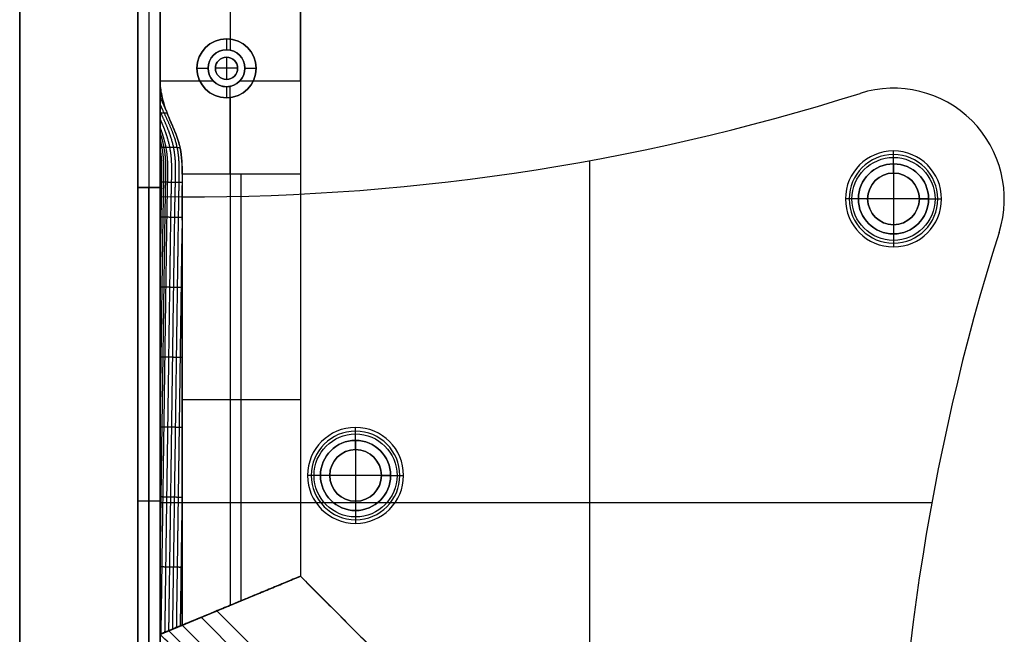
# Model space of a CAD drawing. Header units: millimetres. Extents: x -9 to 941, y -614 to 1386.
# Tile 2 of 30: x -9 to 124, y -555 to -472. Entities that reach past the tile are written whole.
import ezdxf

# ---------------------------------------------------------------- set-up
doc = ezdxf.new("R2010")
doc.units = ezdxf.units.MM
doc.header["$MEASUREMENT"] = 0

msp = doc.modelspace()

# ---------------------------------------------------------------- linework, layer by layer
for p, q in [((-9.09, 385.55, 9), (-9.09, -596.6, 9)), ((6.91, 385.25, -20.5), (6.91, -494.6, -20.5)), ((8.41, 385.25, -0.5), (8.41, -494.6, -0.5)), ((8.41, 385.25, -40.5), (8.41, -494.6, -40.5)), ((9.91, 385.55, -36.5), (9.91, -555.15, -36.5)), ((9.91, 385.25, -20.5), (9.91, -494.6, -20.5)), ((28.91, 385.55, -36.5), (28.91, -547.28, -36.5)), ((19.41, -258.42, -72.5), (19.41, -474.48, -72.5)), ((19.41, -450.42, -0.5), (19.41, -476, -0.5)), ((18.91, -474.45, -35.5), (18.91, -475.95, -35.5)), ((18.91, -474.45, -35.5), (18.91, -474.45, -72.5)), ((18.91, -475.95, -0.5), (18.91, -475.95, -35.5)), ((18.91, -476.95, 2.5), (18.91, -476.95, -0.5)), ((18.91, -476.95, 2.5), (18.91, -479.95, 2.5)), ((14.91, -478.45, -35.5), (16.41, -478.45, -35.5)), ((14.91, -478.45, -35.5), (14.91, -478.45, -72.5)), ((16.41, -478.45, -0.5), (16.41, -478.45, -35.5)), ((17.41, -478.45, 2.5), (17.41, -478.45, -0.5)), ((20.41, -478.45, 2.5), (17.41, -478.45, 2.5)), ((20.41, -478.45, 2.5), (20.41, -478.45, -0.5)), ((21.41, -478.45, -35.5), (22.91, -478.45, -35.5)), ((21.41, -478.45, -0.5), (21.41, -478.45, -35.5)), ((22.91, -478.45, -35.5), (22.91, -478.45, -72.5)), ((9.91, -480.15, -0.5), (17.07, -480.15, -0.5)), ((18.91, -479.95, 2.5), (18.91, -479.95, -0.5)), ((18.91, -480.95, -1.13), (18.91, -480.95, -35.5)), ((18.91, -480.95, -35.5), (18.91, -482.45, -35.5)), ((20.75, -480.15, -0.5), (28.91, -480.15, -0.5)), ((109.21, -481.15, -3.5), (109.21, -481.15, -0.5)), ((18.91, -482.45, -35.5), (18.91, -482.45, -72.5)), ((19.41, -482.42, -72.5), (19.41, -551.21, -72.5)), ((104.68, -481.85, -3.5), (104.68, -481.85, -0.5)), ((109.21, -491.4, 1.25), (109.21, -489.65, -0.5)), ((109.21, -492.65, -1), (109.21, -490.15, -3.5)), ((68.09, -595.45, -0.5), (68.09, -490.96, -0.5)), ((68.09, -564.22, -3.5), (68.09, -490.96, -3.5)), ((109.21, -491.4, 12.5), (109.21, -491.4, 1.25)), ((109.21, -491.4, 12.5), (109.21, -500.9, 12.5)), ((20.91, -550.59, -5), (20.91, -492.78, -5)), ((109.21, -492.65, -0.5), (109.21, -492.65, -1)), ((9.91, -494.6, -20.5), (6.91, -494.6, -20.5)), ((9.91, -494.6, -20.5), (6.91, -494.6, -20.5)), ((6.91, -579.6, -20.5), (6.91, -494.6, -20.5)), ((8.41, -494.6, -0.5), (8.41, -494.6, -40.5)), ((8.41, -494.6, -40.5), (8.41, -579.6, -40.5)), ((8.41, -494.6, -0.5), (8.41, -494.6, -40.5)), ((8.41, -579.6, -0.5), (8.41, -494.6, -0.5)), ((9.91, -579.6, -20.5), (9.91, -494.6, -20.5)), ((9.91, -495.84, -3.5), (9.91, -495.84, -0.5)), ((9.91, -579.63, -2), (9.91, -495.84, -2)), ((104.46, -496.15, 1.25), (102.71, -496.15, -0.5)), ((105.71, -496.15, -1), (103.21, -496.15, -3.5)), ((104.46, -496.15, 12.5), (104.46, -496.15, 1.25)), ((113.96, -496.15, 12.5), (104.46, -496.15, 12.5)), ((105.71, -496.15, -0.5), (105.71, -496.15, -1)), ((112.71, -496.15, -1), (115.21, -496.15, -3.5)), ((112.71, -496.15, -0.5), (112.71, -496.15, -1)), ((113.96, -496.15, 1.25), (115.71, -496.15, -0.5)), ((113.96, -496.15, 12.5), (113.96, -496.15, 1.25)), ((124.21, -496.15, -3.5), (124.21, -496.15, -0.5)), ((109.21, -499.65, -1), (109.21, -502.15, -3.5)), ((109.21, -499.65, -0.5), (109.21, -499.65, -1)), ((109.21, -500.9, 1.25), (109.21, -502.65, -0.5)), ((109.21, -500.9, 12.5), (109.21, -500.9, 1.25)), ((123.51, -500.68, -0.5), (123.51, -500.68, -3.5)), ((12.91, -523.34, -5), (28.91, -523.34, -5)), ((36.38, -528.87, 1.25), (36.38, -527.12, -0.5)), ((36.38, -530.12, -1), (36.38, -527.62, -3.5)), ((36.38, -528.87, 12.5), (36.38, -528.87, 1.25)), ((36.38, -528.87, 12.5), (36.38, -538.37, 12.5)), ((36.38, -530.12, -0.5), (36.38, -530.12, -1)), ((31.63, -533.62, 1.25), (29.88, -533.62, -0.5)), ((32.88, -533.62, -1), (30.38, -533.62, -3.5)), ((31.63, -533.62, 12.5), (31.63, -533.62, 1.25)), ((41.13, -533.62, 12.5), (31.63, -533.62, 12.5)), ((32.88, -533.62, -0.5), (32.88, -533.62, -1)), ((39.88, -533.62, -1), (42.38, -533.62, -3.5)), ((39.88, -533.62, -0.5), (39.88, -533.62, -1)), ((41.13, -533.62, 1.25), (42.88, -533.62, -0.5)), ((41.13, -533.62, 12.5), (41.13, -533.62, 1.25)), ((9.91, -537.1, -40.5), (6.91, -537.1, -40.5)), ((9.91, -537.1, -0.5), (6.91, -537.1, -0.5)), ((6.91, -537.1, -0.5), (6.91, -537.1, -40.5)), ((9.91, -537.1, -0.5), (9.91, -537.1, -40.5)), ((36.38, -537.12, -1), (36.38, -539.62, -3.5)), ((36.38, -537.12, -0.5), (36.38, -537.12, -1)), ((9.91, -537.27, -0.5), (114.4, -537.27, -0.5)), ((9.91, -537.27, -3.5), (31.62, -537.27, -3.5)), ((9.91, -537.73, -0.5), (9.91, -537.73, -3.5)), ((36.38, -538.37, 1.25), (36.38, -540.12, -0.5)), ((36.38, -538.37, 12.5), (36.38, -538.37, 1.25)), ((41.14, -537.27, -3.5), (114.4, -537.27, -3.5)), ((28.91, -547.28, -38.75), (9.91, -555.15, -38.75)), ((9.91, -555.15, -38.75), (28.91, -547.28, -38.75)), ((28.91, -547.28, -38.75), (58.08, -576.45, -38.75)), ((19.41, -551.21, -72.5), (19.41, -551.21, -5)), ((19.41, -551.21, -72.5), (19.41, -551.21, -5)), ((15.47, -552.84, -72.5), (52.52, -589.89, -72.5)), ((53.4, -587.76, -5), (17.6, -551.96, -5)), ((11.1, -554.65, -6.81), (50.71, -594.26, -6.81))]:
    msp.add_line(p, q)
for centre, radius in [((18.91, -478.45, -54), 4), ((18.91, -478.45, -18), 2.5), ((18.91, -478.45, 1), 1.5), ((109.21, -496.15, 0.37), 5.62), ((109.21, -496.15, -2.25), 4.75), ((109.21, -496.15, 6.87), 4.75), ((109.21, -496.15, -0.75), 3.5), ((36.38, -533.62, 0.37), 5.62), ((36.38, -533.62, -2.25), 4.75), ((36.38, -533.62, 6.87), 4.75), ((36.38, -533.62, -0.75), 3.5)]:
    msp.add_circle(centre, radius)
for centre, radius, start, end in [((18.91, -478.45, -72.5), 4, 90, 270), ((18.91, -478.45, -35.5), 4, 90, 270), ((18.91, -478.45, -72.5), 4, 270, 90), ((18.91, -478.45, -35.5), 4, 270, 90), ((18.91, -478.45, -0.5), 2.5, 317.3151, 222.6849), ((18.91, -478.45, -35.5), 2.5, 90, 270), ((18.91, -478.45, -0.5), 1.5, 0, 180), ((18.91, -478.45, 2.5), 1.5, 0, 180), ((18.91, -478.45, -35.5), 2.5, 270, 90), ((18.91, -478.45, -0.5), 1.5, 180, 0), ((18.91, -478.45, 2.5), 1.5, 180, 0), ((109.21, -496.15, -3.5), 15, 342.4148, 107.5852), ((109.21, -496.15, -0.5), 15, 342.4148, 107.5852), ((109.21, -496.15, -2), 15, 342.4148, 107.5852), ((14.04, -195.87, -3.5), 300, 269.2104, 287.5852), ((14.04, -195.87, -0.5), 300, 269.2104, 287.5852), ((14.04, -195.87, -2), 300, 269.2104, 287.5852), ((109.21, -496.15, -0.5), 6.5, 0, 180), ((109.21, -496.15, -3.5), 6, 0, 180), ((109.21, -496.15, 1.25), 4.75, 0, 180), ((109.21, -496.15, 12.5), 4.75, 0, 180), ((109.21, -496.15, -1), 3.5, 0, 180), ((109.21, -496.15, -0.5), 3.5, 0, 180), ((109.21, -496.15, -0.5), 6.5, 180, 360), ((109.21, -496.15, -3.5), 6, 180, 0), ((109.21, -496.15, 1.25), 4.75, 180, 0), ((109.21, -496.15, 12.5), 4.75, 180, 0), ((109.21, -496.15, -1), 3.5, 180, 0), ((109.21, -496.15, -0.5), 3.5, 180, 0), ((409.49, -591.32, -3.5), 300, 162.4148, 180.7896), ((409.49, -591.32, -0.5), 300, 162.4148, 180.7896), ((409.49, -591.32, -2), 300, 162.4148, 180.7896), ((36.38, -533.62, -0.5), 6.5, 0, 180), ((36.38, -533.62, -3.5), 6, 0, 180), ((36.38, -533.62, 1.25), 4.75, 0, 180), ((36.38, -533.62, 12.5), 4.75, 0, 180), ((36.38, -533.62, -1), 3.5, 0, 180), ((36.38, -533.62, -0.5), 3.5, 0, 180), ((36.38, -533.62, -0.5), 6.5, 180, 0), ((36.38, -533.62, -3.5), 6, 180, 0), ((36.38, -533.62, 1.25), 4.75, 180, 0), ((36.38, -533.62, 12.5), 4.75, 180, 0), ((36.38, -533.62, -1), 3.5, 180, 0), ((36.38, -533.62, -0.5), 3.5, 180, 0)]:
    msp.add_arc(centre, radius, start, end)
at = {"extrusion": (1, 0, 0)}
msp.add_arc((-492.78, 15, 19.41), 20, 270, 306.4603, dxfattribs=at)
for points, degree in [([(-9.09, -596.6, -0.5), (-9.09, -105.53, -0.5), (-9.09, 385.55, -0.5)], 2), ([(-9.09, 385.55, 18.5), (-9.09, -105.53, 18.5), (-9.09, -596.6, 18.5)], 2), ([(6.91, 385.25, -0.5), (6.91, -54.68, -0.5), (6.91, -494.6, -0.5)], 2), ([(6.91, -494.6, -40.5), (6.91, -54.68, -40.5), (6.91, 385.25, -40.5)], 2), ([(9.91, 385.55, -0.5), (9.91, -47.3, -0.5), (9.91, -480.15, -0.5)], 2), ([(9.91, -555.15, -72.5), (9.91, -84.8, -72.5), (9.91, 385.55, -72.5)], 2), ([(9.91, -494.6, -0.5), (9.91, -54.68, -0.5), (9.91, 385.25, -0.5)], 2), ([(9.91, 385.25, -40.5), (9.91, -54.68, -40.5), (9.91, -494.6, -40.5)], 2), ([(28.91, -480.15, -0.5), (28.91, -47.3, -0.5), (28.91, 385.55, -0.5)], 2), ([(28.91, 385.55, -72.5), (28.91, -80.86, -72.5), (28.91, -547.28, -72.5)], 2), ([(10.01, -481.46, -1.49), (9.99, -481.41, -1.47), (9.97, -481.36, -1.45), (9.95, -481.31, -1.44), (9.93, -481.26, -1.42), (9.91, -481.21, -1.4)], 5), ([(10.64, -483.9, -2.92), (10.49, -483.57, -2.8), (10.34, -483.24, -2.68), (10.19, -482.91, -2.57), (10.05, -482.58, -2.45), (9.91, -482.25, -2.34)], 5), ([(10.66, -483.97, -2.96), (10.73, -484.16, -3.05), (10.8, -484.35, -3.14), (10.87, -484.54, -3.22)], 3), ([(12.52, -488.79, -4.6), (12.56, -488.95, -4.63), (12.6, -489.11, -4.66), (12.63, -489.27, -4.69)], 3), ([(9.91, -492.82, -8), (9.91, -492.81, -8), (9.91, -492.8, -8), (9.91, -492.78, -8)], 3), ([(9.91, -494.34, -8), (9.91, -493.71, -8), (9.91, -493.23, -8.01), (9.91, -492.82, -8)], 3), ([(28.91, -492.78, -5), (20.91, -492.78, -5), (12.91, -492.78, -5)], 2), ([(12.91, -492.78, -5), (12.91, -492.81, -5), (12.91, -492.83, -5), (12.91, -492.85, -5)], 3), ([(28.91, -492.78, -5), (28.91, -520.03, -5), (28.91, -547.28, -5)], 2), ([(9.91, -499.1, -8), (9.91, -497.51, -8), (9.91, -495.92, -8), (9.91, -494.34, -8)], 3), ([(12.91, -499.02, -5), (12.91, -497.45, -5), (12.91, -495.88, -5), (12.91, -494.32, -5)], 3), ([(6.91, -494.6, -0.5), (8.41, -494.6, -0.5), (9.91, -494.6, -0.5)], 2), ([(9.91, -494.6, -40.5), (8.41, -494.6, -40.5), (6.91, -494.6, -40.5)], 2), ([(6.91, -494.6, -0.5), (6.91, -494.6, -20.5), (6.91, -494.6, -40.5)], 2), ([(6.91, -579.6, -40.5), (6.91, -537.1, -40.5), (6.91, -494.6, -40.5)], 2), ([(6.91, -494.6, -40.5), (8.41, -494.6, -40.5), (9.91, -494.6, -40.5)], 2), ([(6.91, -494.6, -40.5), (6.91, -494.6, -20.5), (6.91, -494.6, -0.5)], 2), ([(6.91, -494.6, -0.5), (8.41, -494.6, -0.5), (9.91, -494.6, -0.5)], 2), ([(6.91, -494.6, -0.5), (6.91, -537.1, -0.5), (6.91, -579.6, -0.5)], 2), ([(9.91, -494.6, -0.5), (9.91, -494.6, -20.5), (9.91, -494.6, -40.5)], 2), ([(9.91, -494.6, -40.5), (9.91, -537.1, -40.5), (9.91, -579.6, -40.5)], 2), ([(9.91, -494.6, -0.5), (9.91, -494.6, -20.5), (9.91, -494.6, -40.5)], 2), ([(9.91, -579.6, -0.5), (9.91, -537.1, -0.5), (9.91, -494.6, -0.5)], 2), ([(9.91, -579.63, -0.5), (9.91, -537.73, -0.5), (9.91, -495.84, -0.5)], 2), ([(9.91, -495.84, -3.5), (9.91, -537.73, -3.5), (9.91, -579.63, -3.5)], 2), ([(12.91, -499.02, -5), (12.91, -501.7, -5), (12.91, -504.71, -5), (12.91, -507.91, -5)], 3), ([(28.91, -547.28, -72.5), (19.41, -551.21, -72.5), (9.91, -555.15, -72.5)], 2), ([(9.91, -555.15, -72.5), (19.41, -551.21, -72.5), (28.91, -547.28, -72.5)], 2), ([(12.91, -553.9, -5), (20.91, -550.59, -5), (28.91, -547.28, -5)], 2), ([(28.91, -547.28, -5), (20.91, -550.59, -5), (12.91, -553.9, -5)], 2), ([(28.91, -547.28, -5), (28.91, -547.28, -38.75), (28.91, -547.28, -72.5)], 2), ([(28.91, -547.28, -5), (43.5, -561.86, -5), (58.08, -576.45, -5)], 2), ([(28.91, -547.28, -72.5), (43.5, -561.86, -72.5), (58.08, -576.45, -72.5)], 2), ([(28.91, -547.28, -72.5), (28.91, -547.28, -38.75), (28.91, -547.28, -5)], 2), ([(9.91, -555.15, -8), (9.91, -554.51, -8), (9.91, -553.88, -8), (9.91, -553.25, -8)], 3), ([(9.91, -555.15, -8), (9.91, -554.51, -8), (9.91, -553.88, -8), (9.91, -553.25, -8)], 3), ([(12.91, -553.9, -5), (11.41, -554.52, -6.5), (9.91, -555.15, -8)], 2), ([(12.91, -553.9, -5), (11.54, -554.47, -6.37), (10.84, -554.76, -7.06), (9.91, -555.15, -8)], 3), ([(51.46, -592.45, -5), (32.18, -573.18, -5), (12.91, -553.9, -5)], 2), ([(12.91, -553.9, -5), (12.91, -553.9, -5), (12.91, -553.9, -5), (12.91, -553.9, -5)], 3), ([(9.91, -555.15, -72.5), (9.91, -555.15, -40.25), (9.91, -555.15, -8)], 2), ([(50.21, -595.45, -72.5), (30.06, -575.3, -72.5), (9.91, -555.15, -72.5)], 2), ([(9.91, -555.15, -8), (9.91, -555.15, -8), (9.91, -555.15, -8), (9.91, -555.15, -8)], 3), ([(9.91, -555.15, -8), (9.91, -555.15, -40.25), (9.91, -555.15, -72.5)], 2)]:
    msp.add_open_spline(points, degree=degree)
for points, degree, knots in [([(10.66, -483.97, -2.96), (10.43, -483.31, -2.63), (10.25, -482.66, -2.27), (10.06, -481.71, -1.66), (10.01, -481.38, -1.44), (9.93, -480.74, -0.98), (9.91, -480.43, -0.73), (9.91, -480.15, -0.5)], 3, [7.3147957, 7.3147957, 7.3147957, 7.3147957, 7.5604708, 7.5604708, 7.6759058, 7.6759058, 7.7915709, 7.7915709, 7.7915709, 7.7915709]), ([(9.91, -484.38, -4.32), (9.91, -483.79, -3.78), (9.91, -483.2, -3.22), (9.91, -482.08, -2.19), (9.91, -481.55, -1.72), (9.91, -480.73, -0.99), (9.91, -480.44, -0.74), (9.91, -480.15, -0.5)], 3, [7.2091305, 7.2091305, 7.2091305, 7.2091305, 7.4626504, 7.4626504, 7.6770984, 7.6770984, 7.7915709, 7.7915709, 7.7915709, 7.7915709]), ([(9.91, -484.38, -4.32), (9.91, -484.09, -4.05), (9.91, -483.8, -3.78), (9.91, -483.21, -3.23), (9.91, -482.92, -2.96), (9.91, -482.33, -2.42), (9.91, -482.04, -2.15), (9.91, -481.45, -1.61), (9.91, -481.15, -1.35), (9.91, -480.74, -0.99), (9.91, -480.63, -0.9), (9.91, -480.49, -0.78), (9.91, -480.46, -0.76), (9.91, -480.42, -0.73), (9.91, -480.42, -0.72), (9.91, -480.41, -0.72), (9.91, -480.41, -0.71), (9.91, -480.41, -0.71), (9.91, -480.41, -0.72), (9.91, -480.41, -0.72), (9.91, -480.41, -0.72), (9.91, -480.42, -0.73), (9.91, -480.43, -0.73), (9.91, -480.47, -0.76), (9.92, -480.5, -0.78), (9.92, -480.65, -0.9), (9.93, -480.77, -0.99), (9.97, -481.21, -1.32), (10.02, -481.54, -1.55), (10.22, -482.56, -2.21), (10.41, -483.26, -2.61), (10.66, -483.97, -2.96)], 3, [-3.923274, -3.923274, -3.923274, -3.923274, -3.575249, -3.575249, -3.227219, -3.227219, -2.87919, -2.87919, -2.531161, -2.531161, -2.402929, -2.402929, -2.370872, -2.370872, -2.362857, -2.362857, -2.360853, -2.360853, -2.35885, -2.35885, -2.354843, -2.354843, -2.338814, -2.338814, -2.274698, -2.274698, -2.018235, -2.018235, -1.345412, -1.345412, 0, 0, 0, 0]), ([(18.91, -480.95, -1.13), (18.55, -480.95, -1.13), (18.18, -480.87, -1.07), (17.55, -480.58, -0.85), (17.28, -480.37, -0.69), (17.07, -480.15, -0.5)], 3, [0.9385346, 0.9385346, 0.9385346, 0.9385346, 1.043474, 1.043474, 1.1496092, 1.1496092, 1.1496092, 1.1496092]), ([(20.75, -480.15, -0.5), (20.54, -480.37, -0.69), (20.27, -480.58, -0.85), (19.64, -480.87, -1.07), (19.27, -480.95, -1.13), (18.91, -480.95, -1.13)], 3, [0.7274601, 0.7274601, 0.7274601, 0.7274601, 0.8335938, 0.8335938, 0.9385346, 0.9385346, 0.9385346, 0.9385346]), ([(11.63, -554.43, -6.28), (11.65, -552.75, -6.25), (11.68, -551.06, -6.23), (11.7, -549.38, -6.21), (11.76, -545.8, -6.16), (11.81, -542.22, -6.11), (11.83, -540.32, -6.08), (11.89, -536.53, -6.03), (11.94, -532.74, -5.97), (11.97, -530.85, -5.95), (12.02, -527.06, -5.89), (12.07, -523.27, -5.84), (12.1, -521.37, -5.82), (12.15, -517.58, -5.76), (12.2, -513.79, -5.71), (12.23, -511.89, -5.69), (12.28, -508.1, -5.63), (12.34, -504.31, -5.58), (12.36, -502.42, -5.56), (12.4, -499.58, -5.52), (12.45, -496.73, -5.48), (12.46, -495.79, -5.47), (12.5, -493.89, -5.45), (12.54, -491.99, -5.43), (12.53, -491.05, -5.41), (12.33, -489.15, -5.19), (11.74, -487.29, -4.72), (11.33, -486.35, -4.39), (10.77, -485.17, -3.96), (10.24, -483.99, -3.53), (10.13, -483.75, -3.45), (10.02, -483.51, -3.36), (9.91, -483.26, -3.27)], 5, [-3.765394, -3.765394, -3.765394, -3.765394, -3.765394, -3.765394, -2.923152, -2.923152, -2.923152, -1.975743, -1.975743, -1.975743, -1.028334, -1.028334, -1.028334, -0.080926, -0.080926, -0.080926, 0.866483, 0.866483, 0.866483, 1.813892, 1.813892, 1.813892, 2.287597, 2.287597, 2.287597, 2.761301, 2.761301, 2.761301, 3.235006, 3.235006, 3.235006, 3.358451, 3.358451, 3.358451, 3.358451, 3.358451, 3.358451]), ([(11.11, -554.65, -6.8), (11.13, -552.92, -6.77), (11.16, -551.19, -6.76), (11.18, -549.46, -6.73), (11.23, -545.83, -6.68), (11.29, -542.21, -6.63), (11.31, -540.31, -6.6), (11.37, -536.52, -6.55), (11.42, -532.73, -6.49), (11.45, -530.84, -6.47), (11.5, -527.04, -6.41), (11.55, -523.25, -6.36), (11.58, -521.36, -6.34), (11.63, -517.57, -6.28), (11.68, -513.78, -6.23), (11.71, -511.88, -6.21), (11.76, -508.09, -6.16), (11.82, -504.3, -6.1), (11.85, -502.41, -6.08), (11.89, -499.56, -6.04), (11.93, -496.72, -6.01), (11.95, -495.77, -5.99), (12, -493.88, -5.98), (12.04, -491.98, -5.96), (12.04, -491.04, -5.94), (11.84, -489.14, -5.74), (11.26, -487.27, -5.27), (10.87, -486.34, -4.95), (10.41, -485.36, -4.6), (9.97, -484.38, -4.25), (9.95, -484.34, -4.23), (9.93, -484.29, -4.22), (9.91, -484.25, -4.2)], 5, [-3.788254, -3.788254, -3.788254, -3.788254, -3.788254, -3.788254, -2.923152, -2.923152, -2.923152, -1.975743, -1.975743, -1.975743, -1.028334, -1.028334, -1.028334, -0.080926, -0.080926, -0.080926, 0.866483, 0.866483, 0.866483, 1.813892, 1.813892, 1.813892, 2.287597, 2.287597, 2.287597, 2.761301, 2.761301, 2.761301, 3.235006, 3.235006, 3.235006, 3.257143, 3.257143, 3.257143, 3.257143, 3.257143, 3.257143]), ([(9.91, -485.1, -4.99), (9.91, -485, -4.89), (9.91, -484.89, -4.8), (9.91, -484.66, -4.58), (9.91, -484.52, -4.46), (9.91, -484.38, -4.32)], 3, [1.172439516, 1.172439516, 1.172439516, 1.172439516, 1.175385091, 1.175385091, 1.179185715, 1.179185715, 1.179185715, 1.179185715]), ([(9.91, -484.46, -4.4), (9.93, -484.46, -4.38), (9.95, -484.47, -4.35), (9.97, -484.47, -4.33), (10.08, -484.47, -4.19), (10.19, -484.47, -4.05), (10.28, -484.48, -3.94), (10.45, -484.48, -3.72), (10.62, -484.49, -3.51), (10.7, -484.49, -3.41), (10.78, -484.49, -3.31), (10.86, -484.49, -3.2)], 5, [-0.0097722, -0.0097722, -0.0097722, -0.0097722, -0.0097722, -0.0097722, 0.0061986, 0.0061986, 0.0061986, 0.0789913, 0.0789913, 0.0789913, 0.143422, 0.143422, 0.143422, 0.143422, 0.143422, 0.143422]), ([(9.91, -489.05, -7.46), (9.91, -489, -7.45), (9.91, -488.96, -7.43), (9.91, -488.2, -7.16), (9.91, -487.54, -6.82), (9.91, -486.27, -5.99), (9.91, -485.68, -5.5), (9.91, -485.1, -4.99)], 3, [6.6161787, 6.6161787, 6.6161787, 6.6161787, 6.6306024, 6.6306024, 6.8595874, 6.8595874, 7.1051571, 7.1051571, 7.1051571, 7.1051571]), ([(10.87, -484.54, -3.22), (11.15, -485.24, -3.54), (11.48, -485.95, -3.81), (11.92, -487.01, -4.16), (12.06, -487.37, -4.26), (12.32, -488.08, -4.45), (12.43, -488.44, -4.53), (12.52, -488.79, -4.6)], 3, [-0.4010757, -0.4010757, -0.4010757, -0.4010757, -0.2004842, -0.2004842, -0.1002421, -0.1002421, 0, 0, 0, 0]), ([(12.52, -488.79, -4.6), (12.42, -488.4, -4.52), (12.3, -488.03, -4.43), (12.04, -487.31, -4.24), (11.9, -486.96, -4.14), (11.61, -486.26, -3.91), (11.45, -485.91, -3.79), (11.16, -485.23, -3.52), (11.01, -484.89, -3.38), (10.87, -484.54, -3.22)], 3, [6.7010754, 6.7010754, 6.7010754, 6.7010754, 6.8337624, 6.8337624, 6.9716223, 6.9716223, 7.109608, 7.109608, 7.2432276, 7.2432276, 7.2432276, 7.2432276]), ([(10.58, -554.87, -7.32), (10.61, -553.09, -7.3), (10.64, -551.31, -7.28), (10.66, -549.54, -7.25), (10.71, -545.87, -7.2), (10.76, -542.19, -7.15), (10.79, -540.3, -7.12), (10.84, -536.51, -7.07), (10.9, -532.72, -7.01), (10.92, -530.82, -6.99), (10.98, -527.03, -6.94), (11.03, -523.24, -6.88), (11.06, -521.35, -6.86), (11.11, -517.56, -6.8), (11.16, -513.77, -6.75), (11.19, -511.87, -6.73), (11.24, -508.08, -6.67), (11.3, -504.29, -6.62), (11.32, -502.4, -6.6), (11.37, -499.55, -6.56), (11.41, -496.71, -6.53), (11.43, -495.76, -6.51), (11.48, -493.87, -6.5), (11.52, -491.97, -6.49), (11.52, -491.03, -6.46), (11.34, -489.29, -6.29), (10.86, -487.58, -5.89), (10.58, -486.81, -5.65), (10.25, -486.03, -5.39), (9.91, -485.26, -5.12)], 5, [-3.811064, -3.811064, -3.811064, -3.811064, -3.811064, -3.811064, -2.923152, -2.923152, -2.923152, -1.975743, -1.975743, -1.975743, -1.028334, -1.028334, -1.028334, -0.080926, -0.080926, -0.080926, 0.866483, 0.866483, 0.866483, 1.813892, 1.813892, 1.813892, 2.287597, 2.287597, 2.287597, 2.761301, 2.761301, 2.761301, 3.154119, 3.154119, 3.154119, 3.154119, 3.154119, 3.154119]), ([(10.06, -555.08, -7.85), (10.08, -553.26, -7.82), (10.12, -551.44, -7.8), (10.14, -549.62, -7.77), (10.19, -545.9, -7.72), (10.24, -542.18, -7.67), (10.27, -540.29, -7.64), (10.32, -536.5, -7.59), (10.38, -532.71, -7.54), (10.4, -530.81, -7.51), (10.46, -527.02, -7.46), (10.51, -523.23, -7.4), (10.54, -521.34, -7.38), (10.59, -517.55, -7.32), (10.64, -513.76, -7.27), (10.67, -511.86, -7.25), (10.72, -508.07, -7.19), (10.78, -504.28, -7.14), (10.8, -502.38, -7.12), (10.84, -499.54, -7.08), (10.89, -496.7, -7.04), (10.9, -495.75, -7.03), (10.95, -493.85, -7.02), (10.99, -491.96, -7), (11, -491.02, -6.97), (10.84, -489.52, -6.83), (10.47, -488.03, -6.52), (10.3, -487.49, -6.38), (10.12, -486.95, -6.23), (9.91, -486.41, -6.06)], 5, [-3.833805, -3.833805, -3.833805, -3.833805, -3.833805, -3.833805, -2.923152, -2.923152, -2.923152, -1.975743, -1.975743, -1.975743, -1.028334, -1.028334, -1.028334, -0.080926, -0.080926, -0.080926, 0.866483, 0.866483, 0.866483, 1.813892, 1.813892, 1.813892, 2.287597, 2.287597, 2.287597, 2.761301, 2.761301, 2.761301, 3.035936, 3.035936, 3.035936, 3.035936, 3.035936, 3.035936]), ([(9.91, -547.53, -8), (9.91, -547.22, -8), (9.92, -546.91, -7.99), (9.92, -546.59, -7.99), (9.95, -544.39, -7.96), (9.98, -542.18, -7.93), (10.01, -540.28, -7.9), (10.06, -536.49, -7.85), (10.12, -532.7, -7.8), (10.14, -530.81, -7.77), (10.2, -527.02, -7.72), (10.25, -523.23, -7.66), (10.28, -521.33, -7.64), (10.33, -517.54, -7.58), (10.38, -513.75, -7.53), (10.41, -511.85, -7.51), (10.46, -508.06, -7.45), (10.51, -504.27, -7.4), (10.54, -502.38, -7.38), (10.58, -499.54, -7.34), (10.63, -496.69, -7.3), (10.64, -495.75, -7.28), (10.68, -493.85, -7.27), (10.73, -491.95, -7.26), (10.73, -491.01, -7.23), (10.59, -489.66, -7.1), (10.27, -488.31, -6.84), (10.17, -487.91, -6.75), (10.04, -487.51, -6.65), (9.91, -487.11, -6.53)], 5, [-3.079391, -3.079391, -3.079391, -3.079391, -3.079391, -3.079391, -2.923152, -2.923152, -2.923152, -1.975743, -1.975743, -1.975743, -1.028334, -1.028334, -1.028334, -0.080926, -0.080926, -0.080926, 0.866483, 0.866483, 0.866483, 1.813892, 1.813892, 1.813892, 2.287597, 2.287597, 2.287597, 2.761301, 2.761301, 2.761301, 2.964124, 2.964124, 2.964124, 2.964124, 2.964124, 2.964124]), ([(9.91, -528.86, -8), (9.91, -528.49, -8), (9.92, -528.12, -7.99), (9.93, -527.75, -7.99), (9.96, -525.48, -7.96), (9.99, -523.22, -7.92), (10.02, -521.32, -7.9), (10.07, -517.53, -7.84), (10.12, -513.74, -7.79), (10.15, -511.85, -7.77), (10.2, -508.06, -7.71), (10.25, -504.27, -7.66), (10.28, -502.37, -7.64), (10.32, -499.53, -7.59), (10.37, -496.69, -7.56), (10.38, -495.74, -7.54), (10.42, -493.84, -7.53), (10.45, -491.95, -7.51), (10.46, -491.01, -7.48), (10.33, -489.83, -7.37), (10.08, -488.65, -7.16), (10.03, -488.43, -7.11), (9.97, -488.2, -7.07), (9.91, -487.97, -7.01)], 5, [-1.213301, -1.213301, -1.213301, -1.213301, -1.213301, -1.213301, -1.028334, -1.028334, -1.028334, -0.080926, -0.080926, -0.080926, 0.866483, 0.866483, 0.866483, 1.813892, 1.813892, 1.813892, 2.287597, 2.287597, 2.287597, 2.761301, 2.761301, 2.761301, 2.876623, 2.876623, 2.876623, 2.876623, 2.876623, 2.876623]), ([(9.91, -490.14, -7.76), (9.91, -489.88, -7.7), (9.91, -489.63, -7.64), (9.91, -489.26, -7.53), (9.91, -489.15, -7.5), (9.91, -489.05, -7.46)], 3, [1.137726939, 1.137726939, 1.137726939, 1.137726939, 1.141294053, 1.141294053, 1.142808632, 1.142808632, 1.142808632, 1.142808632]), ([(9.91, -489.11, -7.48), (9.96, -489.11, -7.43), (10.02, -489.11, -7.38), (10.07, -489.11, -7.33), (10.18, -489.11, -7.24), (10.28, -489.12, -7.14), (10.34, -489.12, -7.08), (10.45, -489.12, -6.98), (10.55, -489.12, -6.88), (10.61, -489.12, -6.83), (10.77, -489.13, -6.68), (10.92, -489.13, -6.52), (11.03, -489.13, -6.42), (11.24, -489.14, -6.21), (11.44, -489.14, -6), (11.54, -489.14, -5.89), (11.74, -489.15, -5.68), (11.94, -489.15, -5.46), (12.04, -489.16, -5.35), (12.21, -489.16, -5.15), (12.39, -489.17, -4.95), (12.46, -489.17, -4.86), (12.54, -489.17, -4.77), (12.61, -489.17, -4.67)], 5, [-0.2477379, -0.2477379, -0.2477379, -0.2477379, -0.2477379, -0.2477379, -0.2121795, -0.2121795, -0.2121795, -0.1757831, -0.1757831, -0.1757831, -0.1393868, -0.1393868, -0.1393868, -0.0665941, -0.0665941, -0.0665941, 0.0061986, 0.0061986, 0.0061986, 0.0789913, 0.0789913, 0.0789913, 0.137925, 0.137925, 0.137925, 0.137925, 0.137925, 0.137925]), ([(9.91, -510.23, -8), (9.92, -509.79, -8), (9.92, -509.36, -7.99), (9.93, -508.92, -7.98), (9.96, -506.59, -7.95), (9.99, -504.26, -7.92), (10.02, -502.37, -7.89), (10.06, -499.52, -7.85), (10.1, -496.68, -7.82), (10.11, -495.74, -7.8), (10.15, -493.84, -7.78), (10.18, -491.96, -7.76), (10.19, -491.02, -7.72), (10.09, -490.08, -7.64), (9.91, -489.14, -7.49)], 5, [0.648922, 0.648922, 0.648922, 0.648922, 0.648922, 0.648922, 0.866483, 0.866483, 0.866483, 1.813892, 1.813892, 1.813892, 2.287597, 2.287597, 2.287597, 2.757946, 2.757946, 2.757946, 2.757946, 2.757946, 2.757946]), ([(9.91, -492.78, -8), (9.91, -492.34, -8), (9.91, -491.9, -7.98), (9.91, -491.02, -7.91), (9.91, -490.58, -7.85), (9.91, -490.14, -7.76)], 3, [-0.2695227, -0.2695227, -0.2695227, -0.2695227, -0.1348302, -0.1348302, 0, 0, 0, 0]), ([(9.91, -492.78, -8), (9.91, -491.98, -8), (9.91, -491.18, -7.95), (9.91, -490.31, -7.79), (9.91, -490.23, -7.78), (9.91, -490.14, -7.76)], 3, [6.2360776, 6.2360776, 6.2360776, 6.2360776, 6.475889, 6.475889, 6.5017272, 6.5017272, 6.5017272, 6.5017272]), ([(12.63, -489.27, -4.69), (12.75, -489.85, -4.8), (12.82, -490.44, -4.87), (12.9, -491.61, -4.98), (12.9, -492.2, -5), (12.91, -492.78, -5)], 3, [-0.2999482, -0.2999482, -0.2999482, -0.2999482, -0.1499797, -0.1499797, 0, 0, 0, 0]), ([(12.91, -492.78, -5), (12.91, -492.17, -5), (12.9, -491.59, -4.97), (12.83, -490.44, -4.87), (12.76, -489.87, -4.8), (12.63, -489.27, -4.69)], 3, [6.2360776, 6.2360776, 6.2360776, 6.2360776, 6.440204, 6.440204, 6.6437369, 6.6437369, 6.6437369, 6.6437369]), ([(12.91, -492.85, -5), (12.91, -493.1, -5), (12.91, -493.36, -5), (12.91, -493.78, -5), (12.91, -494.03, -5), (12.91, -494.32, -5)], 3, [0.0558795, 0.0558795, 0.0558795, 0.0558795, 0.1297878, 0.1297878, 0.1944225, 0.1944225, 0.1944225, 0.1944225]), ([(9.91, -493.83, -8), (9.96, -493.83, -7.96), (10, -493.84, -7.92), (10.05, -493.84, -7.87), (10.15, -493.84, -7.77), (10.25, -493.84, -7.68), (10.31, -493.84, -7.63), (10.42, -493.84, -7.53), (10.52, -493.85, -7.43), (10.58, -493.85, -7.37), (10.68, -493.85, -7.27), (10.79, -493.85, -7.17), (10.84, -493.85, -7.12), (11, -493.86, -6.97), (11.16, -493.86, -6.81), (11.27, -493.86, -6.71), (11.48, -493.87, -6.5), (11.69, -493.87, -6.29), (11.79, -493.87, -6.19), (11.99, -493.88, -5.98), (12.2, -493.88, -5.77), (12.3, -493.89, -5.66), (12.48, -493.89, -5.47), (12.67, -493.89, -5.27), (12.75, -493.9, -5.18), (12.83, -493.9, -5.09), (12.91, -493.9, -5)], 5, [-0.2807319, -0.2807319, -0.2807319, -0.2807319, -0.2807319, -0.2807319, -0.2485758, -0.2485758, -0.2485758, -0.2121795, -0.2121795, -0.2121795, -0.1757831, -0.1757831, -0.1757831, -0.1393868, -0.1393868, -0.1393868, -0.0665941, -0.0665941, -0.0665941, 0.0061986, 0.0061986, 0.0061986, 0.0789913, 0.0789913, 0.0789913, 0.1391847, 0.1391847, 0.1391847, 0.1391847, 0.1391847, 0.1391847]), ([(9.91, -499.1, -8), (9.91, -498.7, -8), (9.91, -498.3, -8), (9.91, -497.51, -8), (9.91, -497.11, -8), (9.91, -495.92, -8), (9.91, -495.13, -8), (9.91, -494.34, -8)], 3, [-0.7928934, -0.7928934, -0.7928934, -0.7928934, -0.5946703, -0.5946703, -0.396447, -0.396447, 0, 0, 0, 0]), ([(12.91, -494.32, -5), (12.91, -495.1, -5), (12.91, -495.88, -5), (12.91, -497.45, -5), (12.91, -498.23, -5), (12.91, -499.02, -5)], 3, [-0.54867, -0.54867, -0.54867, -0.54867, -0.274335, -0.274335, 0, 0, 0, 0]), ([(9.91, -498.57, -8), (9.94, -498.57, -7.97), (9.98, -498.57, -7.94), (10.01, -498.58, -7.91), (10.09, -498.58, -7.82), (10.18, -498.58, -7.74), (10.23, -498.58, -7.69), (10.34, -498.58, -7.58), (10.44, -498.58, -7.48), (10.49, -498.59, -7.43), (10.6, -498.59, -7.32), (10.7, -498.59, -7.22), (10.76, -498.59, -7.17), (10.91, -498.59, -7.01), (11.07, -498.6, -6.86), (11.17, -498.6, -6.76), (11.38, -498.61, -6.55), (11.59, -498.61, -6.34), (11.7, -498.61, -6.24), (11.9, -498.62, -6.03), (12.11, -498.62, -5.82), (12.21, -498.62, -5.72), (12.41, -498.63, -5.51), (12.62, -498.63, -5.31), (12.71, -498.64, -5.2), (12.81, -498.64, -5.1), (12.91, -498.64, -5)], 5, [-0.2712864, -0.2712864, -0.2712864, -0.2712864, -0.2712864, -0.2712864, -0.2485758, -0.2485758, -0.2485758, -0.2121795, -0.2121795, -0.2121795, -0.1757831, -0.1757831, -0.1757831, -0.1393868, -0.1393868, -0.1393868, -0.0665941, -0.0665941, -0.0665941, 0.0061986, 0.0061986, 0.0061986, 0.0789913, 0.0789913, 0.0789913, 0.1487683, 0.1487683, 0.1487683, 0.1487683, 0.1487683, 0.1487683]), ([(9.91, -507.96, -8), (9.91, -506.92, -8), (9.91, -505.88, -8), (9.91, -503.78, -8), (9.91, -502.28, -8), (9.91, -500.02, -8), (9.91, -499.63, -8), (9.91, -499.1, -8)], 3, [1.08266028, 1.08266028, 1.08266028, 1.08266028, 1.09377954, 1.09377954, 1.10508501, 1.10508501, 1.10974802, 1.10974802, 1.10974802, 1.10974802]), ([(12.16, -554.21, -5.75), (12.18, -552.58, -5.73), (12.2, -550.94, -5.71), (12.23, -549.3, -5.69), (12.28, -545.76, -5.64), (12.33, -542.23, -5.59), (12.35, -540.33, -5.56), (12.41, -536.54, -5.51), (12.46, -532.75, -5.45), (12.49, -530.86, -5.43), (12.54, -527.07, -5.37), (12.59, -523.28, -5.32), (12.62, -521.38, -5.29), (12.67, -517.59, -5.24), (12.72, -513.8, -5.19), (12.75, -511.91, -5.17), (12.8, -508.42, -5.12), (12.84, -504.93, -5.07), (12.87, -503.34, -5.05), (12.89, -501.75, -5.03), (12.91, -500.16, -5)], 5, [-3.742509, -3.742509, -3.742509, -3.742509, -3.742509, -3.742509, -2.923152, -2.923152, -2.923152, -1.975743, -1.975743, -1.975743, -1.028334, -1.028334, -1.028334, -0.080926, -0.080926, -0.080926, 0.866483, 0.866483, 0.866483, 1.662377, 1.662377, 1.662377, 1.662377, 1.662377, 1.662377]), ([(9.91, -536.78, -8), (9.91, -532.51, -8), (9.91, -528.24, -8), (9.91, -523.96, -8), (9.91, -518.77, -8), (9.91, -513.57, -8), (9.91, -508.24, -8), (9.91, -508.1, -8), (9.91, -507.96, -8)], 3, [1.836785, 1.836785, 1.836785, 1.836785, 3.118039, 3.118039, 3.118039, 4.677058, 4.677058, 4.718306, 4.718306, 4.718306, 4.718306]), ([(9.91, -508.05, -8), (9.92, -508.05, -8), (9.92, -508.05, -7.99), (9.93, -508.05, -7.98), (9.99, -508.05, -7.93), (10.04, -508.05, -7.87), (10.1, -508.06, -7.82), (10.2, -508.06, -7.71), (10.3, -508.06, -7.61), (10.36, -508.06, -7.56), (10.46, -508.06, -7.45), (10.57, -508.07, -7.35), (10.62, -508.07, -7.3), (10.77, -508.07, -7.14), (10.93, -508.07, -6.99), (11.03, -508.08, -6.88), (11.24, -508.08, -6.67), (11.45, -508.09, -6.47), (11.56, -508.09, -6.36), (11.76, -508.09, -6.16), (11.97, -508.1, -5.95), (12.07, -508.1, -5.84), (12.28, -508.1, -5.63), (12.49, -508.11, -5.43), (12.59, -508.11, -5.32), (12.72, -508.11, -5.2), (12.84, -508.12, -5.07), (12.87, -508.12, -5.05), (12.89, -508.12, -5.02), (12.91, -508.12, -5)], 5, [-0.2528283, -0.2528283, -0.2528283, -0.2528283, -0.2528283, -0.2528283, -0.2485758, -0.2485758, -0.2485758, -0.2121795, -0.2121795, -0.2121795, -0.1757831, -0.1757831, -0.1757831, -0.1393868, -0.1393868, -0.1393868, -0.0665941, -0.0665941, -0.0665941, 0.0061986, 0.0061986, 0.0061986, 0.0789913, 0.0789913, 0.0789913, 0.151784, 0.151784, 0.151784, 0.1672337, 0.1672337, 0.1672337, 0.1672337, 0.1672337, 0.1672337]), ([(12.91, -507.91, -5), (12.91, -515.58, -5), (12.91, -523.24, -5), (12.91, -534.74, -5), (12.91, -538.57, -5), (12.91, -544.32, -5), (12.91, -546.24, -5), (12.91, -549.11, -5), (12.91, -550.07, -5), (12.91, -551.99, -5), (12.91, -552.94, -5), (12.91, -553.9, -5)], 3, [-2.624015, -2.624015, -2.624015, -2.624015, -1.324464, -1.324464, -0.674689, -0.674689, -0.349801, -0.349801, -0.187357, -0.187357, -0.024913, -0.024913, -0.024913, -0.024913]), ([(12.91, -553.9, -5), (12.91, -549.12, -5), (12.91, -544.34, -5), (12.91, -534.36, -5), (12.91, -529.16, -5), (12.91, -523.96, -5), (12.91, -518.77, -5), (12.91, -513.57, -5), (12.91, -508.22, -5), (12.91, -508.06, -5), (12.91, -507.91, -5)], 3, [0.124235, 0.124235, 0.124235, 0.124235, 1.559019, 1.559019, 3.118039, 3.118039, 3.118039, 4.677058, 4.677058, 4.723555, 4.723555, 4.723555, 4.723555]), ([(9.91, -517.53, -8), (9.94, -517.53, -7.97), (9.97, -517.53, -7.94), (10, -517.53, -7.91), (10.09, -517.53, -7.82), (10.17, -517.54, -7.74), (10.22, -517.54, -7.69), (10.33, -517.54, -7.58), (10.43, -517.54, -7.48), (10.48, -517.54, -7.43), (10.64, -517.55, -7.27), (10.8, -517.55, -7.12), (10.9, -517.55, -7.01), (11.11, -517.56, -6.8), (11.32, -517.56, -6.6), (11.42, -517.56, -6.49), (11.63, -517.57, -6.28), (11.84, -517.57, -6.08), (11.94, -517.58, -5.97), (12.15, -517.58, -5.76), (12.36, -517.58, -5.56), (12.46, -517.59, -5.45), (12.61, -517.59, -5.3), (12.77, -517.59, -5.15), (12.81, -517.6, -5.1), (12.86, -517.6, -5.05), (12.91, -517.6, -5)], 5, [-0.2343108, -0.2343108, -0.2343108, -0.2343108, -0.2343108, -0.2343108, -0.2121795, -0.2121795, -0.2121795, -0.1757831, -0.1757831, -0.1757831, -0.1393868, -0.1393868, -0.1393868, -0.0665941, -0.0665941, -0.0665941, 0.0061986, 0.0061986, 0.0061986, 0.0789913, 0.0789913, 0.0789913, 0.151784, 0.151784, 0.151784, 0.185293, 0.185293, 0.185293, 0.185293, 0.185293, 0.185293]), ([(9.91, -527.01, -8), (9.91, -527.01, -8), (9.92, -527.01, -7.99), (9.93, -527.01, -7.99), (9.98, -527.01, -7.93), (10.04, -527.01, -7.87), (10.09, -527.01, -7.82), (10.2, -527.02, -7.72), (10.3, -527.02, -7.61), (10.35, -527.02, -7.56), (10.51, -527.02, -7.4), (10.66, -527.03, -7.25), (10.77, -527.03, -7.14), (10.98, -527.03, -6.94), (11.19, -527.04, -6.73), (11.29, -527.04, -6.62), (11.5, -527.04, -6.42), (11.71, -527.05, -6.21), (11.81, -527.05, -6.1), (12.02, -527.06, -5.89), (12.23, -527.06, -5.69), (12.33, -527.06, -5.58), (12.51, -527.07, -5.4), (12.69, -527.07, -5.23), (12.76, -527.07, -5.15), (12.84, -527.07, -5.08), (12.91, -527.08, -5)], 5, [-0.2157945, -0.2157945, -0.2157945, -0.2157945, -0.2157945, -0.2157945, -0.2121795, -0.2121795, -0.2121795, -0.1757831, -0.1757831, -0.1757831, -0.1393868, -0.1393868, -0.1393868, -0.0665941, -0.0665941, -0.0665941, 0.0061986, 0.0061986, 0.0061986, 0.0789913, 0.0789913, 0.0789913, 0.151784, 0.151784, 0.151784, 0.2035931, 0.2035931, 0.2035931, 0.2035931, 0.2035931, 0.2035931]), ([(9.91, -536.49, -8), (9.94, -536.49, -7.97), (9.97, -536.49, -7.94), (10, -536.49, -7.91), (10.08, -536.49, -7.83), (10.17, -536.49, -7.74), (10.22, -536.5, -7.69), (10.38, -536.5, -7.54), (10.53, -536.5, -7.38), (10.64, -536.5, -7.28), (10.84, -536.51, -7.07), (11.05, -536.51, -6.86), (11.16, -536.52, -6.76), (11.37, -536.52, -6.55), (11.57, -536.53, -6.34), (11.68, -536.53, -6.24), (11.89, -536.53, -6.03), (12.09, -536.54, -5.82), (12.2, -536.54, -5.71), (12.4, -536.54, -5.51), (12.61, -536.55, -5.3), (12.71, -536.55, -5.2), (12.81, -536.55, -5.1), (12.91, -536.55, -5)], 5, [-0.1972776, -0.1972776, -0.1972776, -0.1972776, -0.1972776, -0.1972776, -0.1757831, -0.1757831, -0.1757831, -0.1393868, -0.1393868, -0.1393868, -0.0665941, -0.0665941, -0.0665941, 0.0061986, 0.0061986, 0.0061986, 0.0789913, 0.0789913, 0.0789913, 0.151784, 0.151784, 0.151784, 0.2221956, 0.2221956, 0.2221956, 0.2221956, 0.2221956, 0.2221956]), ([(9.91, -545.59, -8), (9.91, -543.58, -8), (9.91, -541.57, -8), (9.91, -538.63, -8), (9.91, -537.7, -8), (9.91, -536.78, -8)], 3, [0.9554174, 0.9554174, 0.9554174, 0.9554174, 1.5590194, 1.5590194, 1.8367848, 1.8367848, 1.8367848, 1.8367848]), ([(12.68, -554, -5.23), (12.7, -552.4, -5.21), (12.73, -550.81, -5.19), (12.75, -549.22, -5.16), (12.79, -545.97, -5.12), (12.84, -542.72, -5.07), (12.86, -541.07, -5.05), (12.89, -539.41, -5.03), (12.91, -537.76, -5)], 5, [-3.719619, -3.719619, -3.719619, -3.719619, -3.719619, -3.719619, -2.923152, -2.923152, -2.923152, -2.096223, -2.096223, -2.096223, -2.096223, -2.096223, -2.096223]), ([(9.91, -553.25, -8), (9.91, -552.95, -8), (9.91, -552.61, -8), (9.91, -549.86, -8.01), (9.91, -549.76, -8), (9.91, -546.17, -8), (9.91, -545.91, -8), (9.91, -545.59, -8)], 3, [0.222986, 0.222986, 0.222986, 0.222986, 0.3003456, 0.3003456, 0.7683888, 0.7683888, 0.791342, 0.791342, 0.791342, 0.791342]), ([(9.91, -545.97, -8), (9.91, -545.97, -8), (9.92, -545.97, -7.99), (9.92, -545.97, -7.99), (9.98, -545.97, -7.93), (10.03, -545.97, -7.88), (10.09, -545.97, -7.82), (10.24, -545.97, -7.67), (10.4, -545.98, -7.51), (10.5, -545.98, -7.41), (10.71, -545.99, -7.2), (10.92, -545.99, -6.99), (11.02, -545.99, -6.89), (11.23, -546, -6.68), (11.44, -546, -6.47), (11.54, -546, -6.37), (11.75, -546.01, -6.16), (11.96, -546.01, -5.95), (12.06, -546.02, -5.85), (12.27, -546.02, -5.64), (12.48, -546.02, -5.43), (12.59, -546.03, -5.33), (12.71, -546.03, -5.2), (12.84, -546.03, -5.07), (12.86, -546.03, -5.05), (12.89, -546.03, -5.03), (12.91, -546.03, -5)], 5, [-0.1787622, -0.1787622, -0.1787622, -0.1787622, -0.1787622, -0.1787622, -0.1757831, -0.1757831, -0.1757831, -0.1393868, -0.1393868, -0.1393868, -0.0665941, -0.0665941, -0.0665941, 0.0061986, 0.0061986, 0.0061986, 0.0789913, 0.0789913, 0.0789913, 0.151784, 0.151784, 0.151784, 0.2245767, 0.2245767, 0.2245767, 0.2409015, 0.2409015, 0.2409015, 0.2409015, 0.2409015, 0.2409015])]:
    msp.add_open_spline(points, degree=degree, knots=knots)
msp.add_rational_spline([(28.91, -480.15, -0.5), (28.91, -485.66, -5), (28.91, -492.78, -5)], [1, 0.942072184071, 1], degree=2)

doc.saveas('drawing.dxf')
